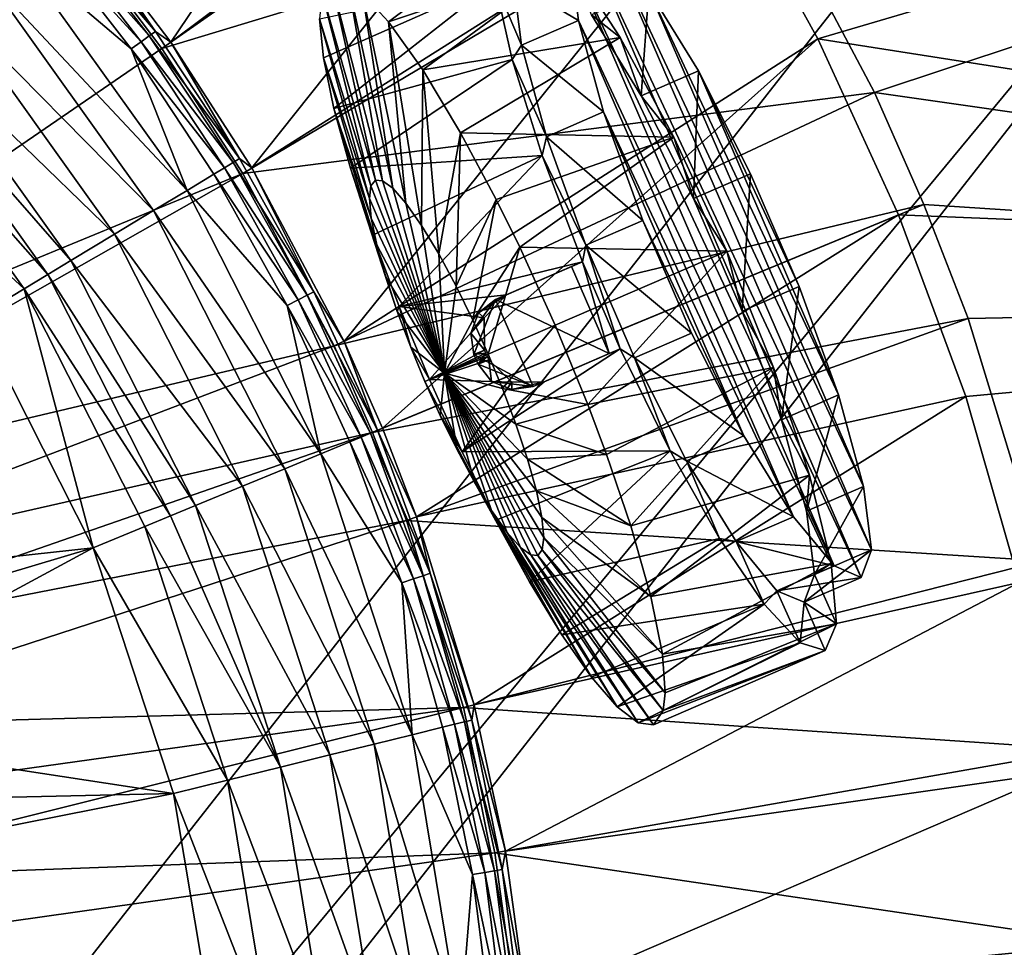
# Model space of a CAD drawing. Header units: metres. Extents: x 0 to 1501, y -1015 to 0.
# Tile 104 of 107: x 1273 to 1366, y -264 to -176. Entities that reach past the tile are written whole.
import ezdxf

# ---------------------------------------------------------------- set-up
doc = ezdxf.new("R2010")
doc.units = ezdxf.units.M

msp = doc.modelspace()

# ---------------------------------------------------------------- linework, layer by layer
at = {"layer": 'None'}
for points in [[(1318.161987, -131.457504), (1278.196411, -166.312881, -377.175201), (1286.889282, -177.801315, -377.175201)], [(1329.349365, -146.03157), (1318.161987, -131.457504), (1286.889282, -177.801315, -377.175201)], [(1348.296631, -177.485382), (1498.022095, -133.403717), (1339.413086, -161.403)], [(1490.106445, -199.682037), (1498.022095, -133.403717), (1348.296631, -177.485382)], [(1342.401978, -161.319244, -3), (1494.813721, -135.70549, -3), (1353.670898, -182.566406, -3)], [(1494.813721, -135.70549, -3), (1486.767822, -201.619064, -3), (1353.670898, -182.566406, -3)], [(1286.052002, -178.386719, -406), (1277.405518, -166.959427, -406), (1332.468018, -145.930359, -3)], [(1286.052002, -178.386719, -406), (1332.468018, -145.930359, -3), (1342.401978, -161.319244, -3)], [(1329.349365, -146.03157), (1286.889282, -177.801315, -377.175201), (1294.591919, -189.733627, -377.175201)], [(1339.413086, -161.403), (1329.349365, -146.03157), (1294.591919, -189.733627, -377.175201)], [(1224.695068, -212.880112, -406), (1265.94519, -154.160522, -406), (1277.405518, -166.959427, -406)], [(1293.713745, -190.255554, -406), (1286.052002, -178.386719, -406), (1342.401978, -161.319244, -3)], [(1293.713745, -190.255554, -406), (1342.401978, -161.319244, -3), (1353.670898, -182.566406, -3)], [(1339.413086, -161.403), (1294.591919, -189.733627, -377.175201), (1303.325317, -206.199173, -377.175201)], [(1348.296631, -177.485382), (1339.413086, -161.403), (1303.325317, -206.199173, -377.175201)], [(1276.592163, -165.337402, -379.803467), (1276.03479, -165.80162, -382.385681), (1285.441406, -176.781448, -379.803467)], [(1285.441406, -176.781448, -379.803467), (1278.196411, -166.312881, -377.175201), (1276.592163, -165.337402, -379.803467)], [(1275.302856, -166.411285, -384.897552), (1284.850586, -177.202286, -382.385681), (1276.03479, -165.80162, -382.385681)], [(1276.03479, -165.80162, -382.385681), (1284.850586, -177.202286, -382.385681), (1285.441406, -176.781448, -379.803467)], [(1224.695068, -212.880112, -406), (1277.405518, -166.959427, -406), (1231.071655, -216.09111, -406)], [(1277.405518, -166.959427, -406), (1286.052002, -178.386719, -406), (1231.071655, -216.09111, -406)], [(1274.401978, -167.161789, -387.314758), (1272.12146, -169.061401, -391.779236), (1283.119385, -178.435364, -387.314758)], [(1274.401978, -167.161789, -387.314758), (1284.074585, -177.75499, -384.897552), (1275.302856, -166.411285, -384.897552)], [(1274.401978, -167.161789, -387.314758), (1283.119385, -178.435364, -387.314758), (1284.074585, -177.75499, -384.897552)], [(1275.302856, -166.411285, -384.897552), (1284.074585, -177.75499, -384.897552), (1284.850586, -177.202286, -382.385681)], [(1286.889282, -177.801315, -377.175201), (1278.196411, -166.312881, -377.175201), (1285.441406, -176.781448, -379.803467)], [(1269.27063, -171.436111, -395.641296), (1288.43689, -191.863937, -391.779236), (1272.12146, -169.061401, -391.779236)], [(1272.12146, -169.061401, -391.779236), (1288.43689, -191.863937, -391.779236), (1283.119385, -178.435364, -387.314758)], [(1265.937134, -174.212753, -398.780426), (1285.259766, -193.7827, -395.641296), (1269.27063, -171.436111, -395.641296)], [(1269.27063, -171.436111, -395.641296), (1285.259766, -193.7827, -395.641296), (1288.43689, -191.863937, -391.779236)], [(1262.225098, -177.30484, -401.100159), (1281.544922, -196.026215, -398.780426), (1265.937134, -174.212753, -398.780426)], [(1265.937134, -174.212753, -398.780426), (1281.544922, -196.026215, -398.780426), (1285.259766, -193.7827, -395.641296)], [(1262.225098, -177.30484, -401.100159), (1260.261719, -178.940292, -401.92572), (1277.408081, -198.524612, -401.100159)], [(1281.544922, -196.026215, -398.780426), (1262.225098, -177.30484, -401.100159), (1277.408081, -198.524612, -401.100159)], [(1284.074585, -177.75499, -384.897552), (1292.798096, -189.230057, -382.385681), (1284.850586, -177.202286, -382.385681)], [(1284.850586, -177.202286, -382.385681), (1293.419189, -188.85498, -379.803467), (1285.441406, -176.781448, -379.803467)], [(1284.850586, -177.202286, -382.385681), (1292.798096, -189.230057, -382.385681), (1293.419189, -188.85498, -379.803467)], [(1293.419189, -188.85498, -379.803467), (1286.889282, -177.801315, -377.175201), (1285.441406, -176.781448, -379.803467)], [(1348.296631, -177.485382), (1303.325317, -206.199173, -377.175201), (1306.965454, -214.44696, -377.175201)], [(1355.949951, -194.188248), (1348.296631, -177.485382), (1306.965454, -214.44696, -377.175201)], [(1355.949951, -194.188248), (1490.106445, -199.682037), (1348.296631, -177.485382)], [(1231.071655, -216.09111, -406), (1286.052002, -178.386719, -406), (1293.713745, -190.255554, -406)], [(1283.119385, -178.435364, -387.314758), (1291.982422, -189.722672, -384.897552), (1284.074585, -177.75499, -384.897552)], [(1288.43689, -191.863937, -391.779236), (1290.978394, -190.329071, -387.314758), (1283.119385, -178.435364, -387.314758)], [(1283.119385, -178.435364, -387.314758), (1290.978394, -190.329071, -387.314758), (1291.982422, -189.722672, -384.897552)], [(1284.074585, -177.75499, -384.897552), (1291.982422, -189.722672, -384.897552), (1292.798096, -189.230057, -382.385681)], [(1293.419189, -188.85498, -379.803467), (1294.591919, -189.733627, -377.175201), (1286.889282, -177.801315, -377.175201)], [(1260.261719, -178.940292, -401.92572), (1258.249878, -180.616119, -402.52005), (1275.219971, -199.846054, -401.92572)], [(1277.408081, -198.524612, -401.100159), (1260.261719, -178.940292, -401.92572), (1275.219971, -199.846054, -401.92572)], [(1258.249878, -180.616119, -402.52005), (1254.235596, -183.951889, -403), (1272.977905, -201.200104, -402.52005)], [(1258.249878, -180.616119, -402.52005), (1272.977905, -201.200104, -402.52005), (1275.219971, -199.846054, -401.92572)], [(1302.400513, -206.63327, -406), (1293.713745, -190.255554, -406), (1353.670898, -182.566406, -3)], [(1302.400513, -206.63327, -406), (1353.670898, -182.566406, -3), (1358.359863, -193.191574, -3)], [(1353.670898, -182.566406, -3), (1486.767822, -201.619064, -3), (1358.359863, -193.191574, -3)], [(1254.235596, -183.951889, -403), (1268.463623, -203.926453, -403), (1272.977905, -201.200104, -402.52005)], [(1291.982422, -189.722672, -384.897552), (1299.815552, -201.821228, -382.385681), (1292.798096, -189.230057, -382.385681)], [(1292.798096, -189.230057, -382.385681), (1300.463257, -201.494049, -379.803467), (1293.419189, -188.85498, -379.803467)], [(1299.815552, -201.821228, -382.385681), (1300.463257, -201.494049, -379.803467), (1292.798096, -189.230057, -382.385681)], [(1300.463257, -201.494049, -379.803467), (1294.591919, -189.733627, -377.175201), (1293.419189, -188.85498, -379.803467)], [(1231.071655, -216.09111, -406), (1293.713745, -190.255554, -406), (1238.229736, -221.770325, -406)], [(1293.713745, -190.255554, -406), (1302.400513, -206.63327, -406), (1238.229736, -221.770325, -406)], [(1288.43689, -191.863937, -391.779236), (1297.917603, -202.779877, -387.314758), (1290.978394, -190.329071, -387.314758)], [(1290.978394, -190.329071, -387.314758), (1298.964844, -202.250916, -384.897552), (1291.982422, -189.722672, -384.897552)], [(1297.917603, -202.779877, -387.314758), (1298.964844, -202.250916, -384.897552), (1290.978394, -190.329071, -387.314758)], [(1298.964844, -202.250916, -384.897552), (1299.815552, -201.821228, -382.385681), (1291.982422, -189.722672, -384.897552)], [(1303.325317, -206.199173, -377.175201), (1294.591919, -189.733627, -377.175201), (1300.463257, -201.494049, -379.803467)], [(1285.259766, -193.7827, -395.641296), (1301.131226, -216.859848, -391.779236), (1288.43689, -191.863937, -391.779236)], [(1301.131226, -216.859848, -391.779236), (1297.917603, -202.779877, -387.314758), (1288.43689, -191.863937, -391.779236)], [(1306.021362, -214.837387, -406), (1302.400513, -206.63327, -406), (1358.359863, -193.191574, -3)], [(1306.021362, -214.837387, -406), (1358.359863, -193.191574, -3), (1362.545532, -204.024933, -3)], [(1486.767822, -201.619064, -3), (1362.545532, -204.024933, -3), (1358.359863, -193.191574, -3)], [(1281.544922, -196.026215, -398.780426), (1297.700195, -218.278793, -395.641296), (1285.259766, -193.7827, -395.641296)], [(1297.700195, -218.278793, -395.641296), (1301.131226, -216.859848, -391.779236), (1285.259766, -193.7827, -395.641296)], [(1355.949951, -194.188248), (1306.965454, -214.44696, -377.175201), (1310.214355, -222.856552, -377.175201)], [(1362.330078, -211.417679), (1355.949951, -194.188248), (1310.214355, -222.856552, -377.175201)], [(1490.106445, -199.682037), (1355.949951, -194.188248), (1362.330078, -211.417679)], [(1277.408081, -198.524612, -401.100159), (1293.688599, -219.937897, -398.780426), (1281.544922, -196.026215, -398.780426)], [(1293.688599, -219.937897, -398.780426), (1297.700195, -218.278793, -395.641296), (1281.544922, -196.026215, -398.780426)], [(1275.219971, -199.846054, -401.92572), (1289.221191, -221.785492, -401.100159), (1277.408081, -198.524612, -401.100159)], [(1289.221191, -221.785492, -401.100159), (1293.688599, -219.937897, -398.780426), (1277.408081, -198.524612, -401.100159)], [(1272.977905, -201.200104, -402.52005), (1286.858398, -222.762711, -401.92572), (1275.219971, -199.846054, -401.92572)], [(1286.858398, -222.762711, -401.92572), (1289.221191, -221.785492, -401.100159), (1275.219971, -199.846054, -401.92572)], [(1367.401245, -229.076782), (1490.106445, -199.682037), (1362.330078, -211.417679)], [(1272.977905, -201.200104, -402.52005), (1268.463623, -203.926453, -403), (1279.512573, -225.800735, -403)], [(1279.512573, -225.800735, -403), (1284.437134, -223.764053, -402.52005), (1272.977905, -201.200104, -402.52005)], [(1284.437134, -223.764053, -402.52005), (1286.858398, -222.762711, -401.92572), (1272.977905, -201.200104, -402.52005)], [(1306.511475, -214.634689, -379.803467), (1300.463257, -201.494049, -379.803467), (1299.815552, -201.821228, -382.385681)], [(1303.325317, -206.199173, -377.175201), (1300.463257, -201.494049, -379.803467), (1306.511475, -214.634689, -379.803467)], [(1362.545532, -204.024933, -3), (1486.767822, -201.619064, -3), (1369.576172, -227.024902, -3)], [(1304.959961, -215.276352, -384.897552), (1298.964844, -202.250916, -384.897552), (1297.917603, -202.779877, -387.314758)], [(1305.84082, -214.912064, -382.385681), (1299.815552, -201.821228, -382.385681), (1298.964844, -202.250916, -384.897552)], [(1304.959961, -215.276352, -384.897552), (1305.84082, -214.912064, -382.385681), (1298.964844, -202.250916, -384.897552)], [(1305.84082, -214.912064, -382.385681), (1306.511475, -214.634689, -379.803467), (1299.815552, -201.821228, -382.385681)], [(1303.875732, -215.724792, -387.314758), (1304.959961, -215.276352, -384.897552), (1297.917603, -202.779877, -387.314758)], [(1301.131226, -216.859848, -391.779236), (1303.875732, -215.724792, -387.314758), (1297.917603, -202.779877, -387.314758)], [(1279.512573, -225.800735, -403), (1268.463623, -203.926453, -403), (1242.437012, -229.841339, -403)], [(1309.253052, -223.202454, -406), (1306.021362, -214.837387, -406), (1362.545532, -204.024933, -3)], [(1309.253052, -223.202454, -406), (1362.545532, -204.024933, -3), (1369.576172, -227.024902, -3)], [(1306.965454, -214.44696, -377.175201), (1303.325317, -206.199173, -377.175201), (1306.511475, -214.634689, -379.803467)], [(1238.229736, -221.770325, -406), (1302.400513, -206.63327, -406), (1243.908936, -228.928284, -406)], [(1302.400513, -206.63327, -406), (1306.021362, -214.837387, -406), (1243.908936, -228.928284, -406)], [(1362.330078, -211.417679), (1310.214355, -222.856552, -377.175201), (1315.662354, -240.680832, -377.175201)], [(1367.401245, -229.076782), (1362.330078, -211.417679), (1315.662354, -240.680832, -377.175201)], [(1243.908936, -228.928284, -406), (1306.021362, -214.837387, -406), (1247.119873, -235.304947, -406)], [(1306.021362, -214.837387, -406), (1309.253052, -223.202454, -406), (1247.119873, -235.304947, -406)], [(1311.511841, -228.208725, -379.803467), (1306.511475, -214.634689, -379.803467), (1305.84082, -214.912064, -382.385681)], [(1306.965454, -214.44696, -377.175201), (1306.511475, -214.634689, -379.803467), (1310.214355, -222.856552, -377.175201)], [(1306.511475, -214.634689, -379.803467), (1311.511841, -228.208725, -379.803467), (1310.214355, -222.856552, -377.175201)], [(1303.875732, -215.724792, -387.314758), (1301.131226, -216.859848, -391.779236), (1308.801514, -229.096649, -387.314758)], [(1309.916382, -228.731384, -384.897552), (1304.959961, -215.276352, -384.897552), (1303.875732, -215.724792, -387.314758)], [(1308.801514, -229.096649, -387.314758), (1309.916382, -228.731384, -384.897552), (1303.875732, -215.724792, -387.314758)], [(1310.822144, -228.434662, -382.385681), (1305.84082, -214.912064, -382.385681), (1304.959961, -215.276352, -384.897552)], [(1309.916382, -228.731384, -384.897552), (1310.822144, -228.434662, -382.385681), (1304.959961, -215.276352, -384.897552)], [(1310.822144, -228.434662, -382.385681), (1311.511841, -228.208725, -379.803467), (1305.84082, -214.912064, -382.385681)], [(1309.800659, -243.520325, -391.779236), (1301.131226, -216.859848, -391.779236), (1297.700195, -218.278793, -395.641296)], [(1301.131226, -216.859848, -391.779236), (1309.800659, -243.520325, -391.779236), (1308.801514, -229.096649, -387.314758)], [(1297.700195, -218.278793, -395.641296), (1293.688599, -219.937897, -398.780426), (1306.196289, -244.406174, -395.641296)], [(1306.196289, -244.406174, -395.641296), (1309.800659, -243.520325, -391.779236), (1297.700195, -218.278793, -395.641296)], [(1301.982056, -245.441956, -398.780426), (1293.688599, -219.937897, -398.780426), (1289.221191, -221.785492, -401.100159)], [(1293.688599, -219.937897, -398.780426), (1301.982056, -245.441956, -398.780426), (1306.196289, -244.406174, -395.641296)], [(1289.221191, -221.785492, -401.100159), (1286.858398, -222.762711, -401.92572), (1297.28894, -246.595398, -401.100159)], [(1297.28894, -246.595398, -401.100159), (1301.982056, -245.441956, -398.780426), (1289.221191, -221.785492, -401.100159)], [(1247.119873, -235.304947, -406), (1309.253052, -223.202454, -406), (1249.256226, -242.735291, -406)], [(1309.253052, -223.202454, -406), (1314.671997, -240.931671, -406), (1249.256226, -242.735291, -406)], [(1297.28894, -246.595398, -401.100159), (1286.858398, -222.762711, -401.92572), (1284.437134, -223.764053, -402.52005)], [(1314.671997, -240.931671, -406), (1309.253052, -223.202454, -406), (1369.576172, -227.024902, -3)], [(1310.214355, -222.856552, -377.175201), (1311.511841, -228.208725, -379.803467), (1315.662354, -240.680832, -377.175201)], [(1292.263062, -247.830627, -402.52005), (1284.437134, -223.764053, -402.52005), (1279.512573, -225.800735, -403)], [(1292.263062, -247.830627, -402.52005), (1297.28894, -246.595398, -401.100159), (1284.437134, -223.764053, -402.52005)], [(1245.509399, -235.94249, -403), (1279.512573, -225.800735, -403), (1242.437012, -229.841339, -403)], [(1279.512573, -225.800735, -403), (1245.509399, -235.94249, -403), (1247.553101, -243.050476, -403)], [(1287.141724, -249.089371, -403), (1279.512573, -225.800735, -403), (1247.553101, -243.050476, -403)], [(1287.141724, -249.089371, -403), (1292.263062, -247.830627, -402.52005), (1279.512573, -225.800735, -403)], [(1314.671997, -240.931671, -406), (1369.576172, -227.024902, -3), (1373.413818, -244.935089, -3)], [(1313.822876, -242.531754, -384.897552), (1309.916382, -228.731384, -384.897552), (1308.801514, -229.096649, -387.314758)], [(1314.748291, -242.304321, -382.385681), (1310.822144, -228.434662, -382.385681), (1309.916382, -228.731384, -384.897552)], [(1313.822876, -242.531754, -384.897552), (1314.748291, -242.304321, -382.385681), (1309.916382, -228.731384, -384.897552)], [(1315.452759, -242.131149, -379.803467), (1311.511841, -228.208725, -379.803467), (1310.822144, -228.434662, -382.385681)], [(1314.748291, -242.304321, -382.385681), (1315.452759, -242.131149, -379.803467), (1310.822144, -228.434662, -382.385681)], [(1311.511841, -228.208725, -379.803467), (1315.452759, -242.131149, -379.803467), (1315.662354, -240.680832, -377.175201)], [(1312.683838, -242.811707, -387.314758), (1313.822876, -242.531754, -384.897552), (1308.801514, -229.096649, -387.314758)], [(1308.801514, -229.096649, -387.314758), (1309.800659, -243.520325, -391.779236), (1312.683838, -242.811707, -387.314758)], [(1367.401245, -229.076782), (1315.662354, -240.680832, -377.175201), (1318.637939, -254.56813, -377.175201)], [(1371.134644, -247.066254), (1367.401245, -229.076782), (1318.637939, -254.56813, -377.175201)], [(1249.256226, -242.735291, -406), (1314.671997, -240.931671, -406), (1249.922852, -250, -406)], [(1314.671997, -240.931671, -406), (1249.256226, -257.264709, -406), (1249.922852, -250, -406)], [(1314.671997, -240.931671, -406), (1317.631836, -254.745071, -406), (1249.256226, -257.264709, -406)], [(1317.631836, -254.745071, -406), (1314.671997, -240.931671, -406), (1373.413818, -244.935089, -3)], [(1315.662354, -240.680832, -377.175201), (1315.452759, -242.131149, -379.803467), (1318.637939, -254.56813, -377.175201)], [(1309.800659, -243.520325, -391.779236), (1315.521484, -256.782074, -387.314758), (1312.683838, -242.811707, -387.314758)], [(1316.678223, -256.58902, -384.897552), (1313.822876, -242.531754, -384.897552), (1312.683838, -242.811707, -387.314758)], [(1315.521484, -256.782074, -387.314758), (1316.678223, -256.58902, -384.897552), (1312.683838, -242.811707, -387.314758)], [(1317.61792, -256.432159, -382.385681), (1314.748291, -242.304321, -382.385681), (1313.822876, -242.531754, -384.897552)], [(1316.678223, -256.58902, -384.897552), (1317.61792, -256.432159, -382.385681), (1313.822876, -242.531754, -384.897552)], [(1318.333374, -256.312744, -379.803467), (1315.452759, -242.131149, -379.803467), (1314.748291, -242.304321, -382.385681)], [(1317.61792, -256.432159, -382.385681), (1318.333374, -256.312744, -379.803467), (1314.748291, -242.304321, -382.385681)], [(1315.452759, -242.131149, -379.803467), (1318.333374, -256.312744, -379.803467), (1318.637939, -254.56813, -377.175201)], [(1287.141724, -249.089371, -403), (1247.553101, -243.050476, -403), (1248.190796, -250, -403)], [(1314.357422, -271.185944, -391.779236), (1309.800659, -243.520325, -391.779236), (1306.196289, -244.406174, -395.641296)], [(1309.800659, -243.520325, -391.779236), (1314.357422, -271.185944, -391.779236), (1315.521484, -256.782074, -387.314758)], [(1306.196289, -244.406174, -395.641296), (1301.982056, -245.441956, -398.780426), (1310.661987, -271.518585, -395.641296)], [(1310.661987, -271.518585, -395.641296), (1314.357422, -271.185944, -391.779236), (1306.196289, -244.406174, -395.641296)], [(1306.341187, -271.907532, -398.780426), (1301.982056, -245.441956, -398.780426), (1297.28894, -246.595398, -401.100159)], [(1301.982056, -245.441956, -398.780426), (1306.341187, -271.907532, -398.780426), (1310.661987, -271.518585, -395.641296)], [(1317.631836, -254.745071, -406), (1373.413818, -244.935089, -3), (1375.943115, -263.34201, -3)], [(1301.529419, -272.340698, -401.100159), (1297.28894, -246.595398, -401.100159), (1292.263062, -247.830627, -402.52005)], [(1301.529419, -272.340698, -401.100159), (1306.341187, -271.907532, -398.780426), (1297.28894, -246.595398, -401.100159)], [(1371.134644, -247.066254), (1318.637939, -254.56813, -377.175201), (1320.599121, -268.840576, -377.175201)], [(1373.509521, -265.284912), (1371.134644, -247.066254), (1320.599121, -268.840576, -377.175201)], [(1296.376587, -272.804535, -402.52005), (1292.263062, -247.830627, -402.52005), (1287.141724, -249.089371, -403)], [(1296.376587, -272.804535, -402.52005), (1301.529419, -272.340698, -401.100159), (1292.263062, -247.830627, -402.52005)], [(1291.178711, -273.278656, -403), (1287.141724, -249.089371, -403), (1247.553101, -256.949524, -403)], [(1247.553101, -256.949524, -403), (1287.141724, -249.089371, -403), (1248.190796, -250, -403)], [(1291.178711, -273.278656, -403), (1296.376587, -272.804535, -402.52005), (1287.141724, -249.089371, -403)], [(1317.631836, -254.745071, -406), (1247.119873, -264.695038, -406), (1249.256226, -257.264709, -406)], [(1317.631836, -254.745071, -406), (1319.582642, -268.941589, -406), (1247.119873, -264.695038, -406)], [(1319.582642, -268.941589, -406), (1317.631836, -254.745071, -406), (1375.943115, -263.34201, -3)], [(1318.637939, -254.56813, -377.175201), (1318.333374, -256.312744, -379.803467), (1320.599121, -268.840576, -377.175201)], [(1314.357422, -271.185944, -391.779236), (1317.313477, -270.91983, -387.314758), (1315.521484, -256.782074, -387.314758)], [(1318.481445, -270.814697, -384.897552), (1316.678223, -256.58902, -384.897552), (1315.521484, -256.782074, -387.314758)], [(1317.313477, -270.91983, -387.314758), (1318.481445, -270.814697, -384.897552), (1315.521484, -256.782074, -387.314758)], [(1319.430176, -270.729309, -382.385681), (1317.61792, -256.432159, -382.385681), (1316.678223, -256.58902, -384.897552)], [(1318.481445, -270.814697, -384.897552), (1319.430176, -270.729309, -382.385681), (1316.678223, -256.58902, -384.897552)], [(1320.152466, -270.664276, -379.803467), (1318.333374, -256.312744, -379.803467), (1317.61792, -256.432159, -382.385681)], [(1319.430176, -270.729309, -382.385681), (1320.152466, -270.664276, -379.803467), (1317.61792, -256.432159, -382.385681)], [(1318.333374, -256.312744, -379.803467), (1320.152466, -270.664276, -379.803467), (1320.599121, -268.840576, -377.175201)], [(1245.509399, -264.057495, -403), (1291.178711, -273.278656, -403), (1247.553101, -256.949524, -403)], [(1319.582642, -268.941589, -406), (1375.943115, -263.34201, -3), (1377.146118, -285.589722, -3)]]:
    msp.add_3dface(points, dxfattribs=at)
at = {"layer": 'None01'}
for points in [[(1420.450195, -116.977798, -410), (1404.711548, -104.637085, -410), (937.769287, -700.150574, -410)], [(1404.711548, -104.637085, -410), (1404.711548, -104.637085, -430), (937.769287, -700.150574, -410)], [(1404.711548, -104.637085, -430), (937.769287, -700.150574, -430), (937.769287, -700.150574, -410)], [(937.769287, -700.150574, -430), (1404.711548, -104.637085, -430), (1420.450195, -116.977798, -430)], [(953.507996, -712.491272, -410), (1420.450195, -116.977798, -410), (937.769287, -700.150574, -410)], [(953.507996, -712.491272, -430), (937.769287, -700.150574, -430), (1420.450195, -116.977798, -430)], [(953.507996, -712.491272, -410), (953.507996, -712.491272, -430), (1420.450195, -116.977798, -410)], [(953.507996, -712.491272, -430), (1420.450195, -116.977798, -430), (1420.450195, -116.977798, -410)]]:
    msp.add_3dface(points, dxfattribs=at)
at = {"layer": 'None0123'}
for points in [[(1307.558105, -175.875076, -91.024567), (1320.980469, -165.79985, -102.366257), (1305.075562, -173.168579, -98.052887)], [(1324.814819, -170.099197, -91.787651), (1320.980469, -165.79985, -102.366257), (1307.558105, -175.875076, -91.024567)], [(1325.802612, -167.108032, -115.105408), (1352.411621, -228.597534, -115.105408), (1324.8302, -169.730194, -126.398712)], [(1328.379761, -168.194153, -103.812103), (1353.384033, -225.975388, -103.812103), (1325.802612, -167.108032, -115.105408)], [(1353.384033, -225.975388, -103.812103), (1352.411621, -228.597534, -115.105408), (1325.802612, -167.108032, -115.105408)], [(1332.250732, -172.857544, -93.880943), (1352.634399, -219.961243, -93.880943), (1328.379761, -168.194153, -103.812103)], [(1352.634399, -219.961243, -93.880943), (1353.384033, -225.975388, -103.812103), (1328.379761, -168.194153, -103.812103)], [(1324.8302, -169.730194, -126.398712), (1325.579834, -175.744339, -136.32988), (1319.40271, -172.078903, -125.386032)], [(1352.411621, -228.597534, -115.105408), (1349.834473, -227.511414, -126.398712), (1324.8302, -169.730194, -126.398712)], [(1324.8302, -169.730194, -126.398712), (1349.834473, -227.511414, -126.398712), (1325.579834, -175.744339, -136.32988)], [(1310.802002, -180.438263, -84.221649), (1324.814819, -170.099197, -91.787651), (1307.558105, -175.875076, -91.024567)], [(1329.516846, -177.345169, -83.392418), (1324.814819, -170.099197, -91.787651), (1310.802002, -180.438263, -84.221649)], [(1324.814819, -170.099197, -91.787651), (1329.516846, -177.345169, -83.392418), (1326.823242, -175.206268, -92.868271)], [(1300.988525, -175.591309, -125.57666), (1317.626587, -172.092026, -134.935226), (1301.370483, -179.302643, -132.137314)], [(1301.237061, -173.096512, -118.457932), (1306.300171, -190.898422, -110.422668), (1302.106689, -171.914124, -111.05471)], [(1317.626587, -172.092026, -134.935226), (1302.368286, -184.087891, -137.887772), (1301.370483, -179.302643, -132.137314)], [(1306.300171, -190.898422, -110.422668), (1306.976074, -190.959076, -106.941139), (1302.106689, -171.914124, -111.05471)], [(1302.106689, -171.914124, -111.05471), (1306.976074, -190.959076, -106.941139), (1303.710083, -172.165527, -103.044594)], [(1317.626587, -172.092026, -134.935226), (1319.279053, -179.452759, -143.150696), (1302.368286, -184.087891, -137.887772)], [(1306.976074, -190.959076, -106.941139), (1307.948242, -191.670303, -103.379852), (1303.710083, -172.165527, -103.044594)], [(1303.710083, -172.165527, -103.044594), (1307.948242, -191.670303, -103.379852), (1305.075562, -173.168579, -98.052887)], [(1320.152222, -178.093048, -135.3172), (1317.626587, -172.092026, -134.935226), (1319.40271, -172.078903, -125.386032)], [(1319.279053, -179.452759, -143.150696), (1317.626587, -172.092026, -134.935226), (1320.152222, -178.093048, -135.3172)], [(1325.579834, -175.744339, -136.32988), (1320.152222, -178.093048, -135.3172), (1319.40271, -172.078903, -125.386032)], [(1300.988525, -175.591309, -125.57666), (1305.881836, -191.432602, -113.904205), (1301.237061, -173.096512, -118.457932)], [(1305.881836, -191.432602, -113.904205), (1306.300171, -190.898422, -110.422668), (1301.237061, -173.096512, -118.457932)], [(1307.948242, -191.670303, -103.379852), (1309.202271, -193.090347, -99.952812), (1305.075562, -173.168579, -98.052887)], [(1305.075562, -173.168579, -98.052887), (1309.202271, -193.090347, -99.952812), (1307.558105, -175.875076, -91.024567)], [(1326.823242, -175.206268, -92.868271), (1331.52124, -182.884445, -85.497086), (1332.250732, -172.857544, -93.880943)], [(1331.52124, -182.884445, -85.497086), (1336.94873, -180.535736, -86.509766), (1332.250732, -172.857544, -93.880943)], [(1336.94873, -180.535736, -86.509766), (1350.253296, -211.280487, -86.509766), (1332.250732, -172.857544, -93.880943)], [(1350.253296, -211.280487, -86.509766), (1352.634399, -219.961243, -93.880943), (1332.250732, -172.857544, -93.880943)], [(1301.370483, -179.302643, -132.137314), (1305.734741, -192.628204, -117.465492), (1300.988525, -175.591309, -125.57666)], [(1305.734741, -192.628204, -117.465492), (1305.881836, -191.432602, -113.904205), (1300.988525, -175.591309, -125.57666)], [(1326.823242, -175.206268, -92.868271), (1329.516846, -177.345169, -83.392418), (1331.52124, -182.884445, -85.497086)], [(1309.202271, -193.090347, -99.952812), (1310.684326, -195.196289, -96.893471), (1307.558105, -175.875076, -91.024567)], [(1307.558105, -175.875076, -91.024567), (1310.684326, -195.196289, -96.893471), (1310.802002, -180.438263, -84.221649)], [(1325.579834, -175.744339, -136.32988), (1327.960938, -184.425095, -143.70105), (1320.152222, -178.093048, -135.3172)], [(1349.834473, -227.511414, -126.398712), (1345.963501, -222.848022, -136.32988), (1325.579834, -175.744339, -136.32988)], [(1325.579834, -175.744339, -136.32988), (1345.963501, -222.848022, -136.32988), (1327.960938, -184.425095, -143.70105)], [(1314.391357, -186.405457, -78.82399), (1329.516846, -177.345169, -83.392418), (1310.802002, -180.438263, -84.221649)], [(1334.626343, -186.828476, -78.00235), (1329.516846, -177.345169, -83.392418), (1314.391357, -186.405457, -78.82399)], [(1329.516846, -177.345169, -83.392418), (1334.626343, -186.828476, -78.00235), (1331.52124, -182.884445, -85.497086)], [(1322.533447, -186.773804, -142.688385), (1319.279053, -179.452759, -143.150696), (1320.152222, -178.093048, -135.3172)], [(1327.960938, -184.425095, -143.70105), (1322.533447, -186.773804, -142.688385), (1320.152222, -178.093048, -135.3172)], [(1302.368286, -184.087891, -137.887772), (1305.911499, -194.514389, -120.892532), (1301.370483, -179.302643, -132.137314)], [(1305.911499, -194.514389, -120.892532), (1305.734741, -192.628204, -117.465492), (1301.370483, -179.302643, -132.137314)], [(1319.279053, -179.452759, -143.150696), (1303.943726, -189.763153, -142.607056), (1302.368286, -184.087891, -137.887772)], [(1319.279053, -179.452759, -143.150696), (1322.140137, -188.554932, -148.927322), (1303.943726, -189.763153, -142.607056)], [(1322.140137, -188.554932, -148.927322), (1319.279053, -179.452759, -143.150696), (1322.533447, -186.773804, -142.688385)], [(1310.684326, -195.196289, -96.893471), (1312.307617, -197.875854, -94.408287), (1310.802002, -180.438263, -84.221649)], [(1310.802002, -180.438263, -84.221649), (1312.307617, -197.875854, -94.408287), (1314.391357, -186.405457, -78.82399)], [(1331.52124, -182.884445, -85.497086), (1336.479492, -192.651321, -81.574966), (1336.94873, -180.535736, -86.509766)], [(1336.479492, -192.651321, -81.574966), (1341.907104, -190.302612, -82.587639), (1336.94873, -180.535736, -86.509766)], [(1341.907104, -190.302612, -82.587639), (1346.52771, -200.980148, -82.587639), (1336.94873, -180.535736, -86.509766)], [(1346.52771, -200.980148, -82.587639), (1350.253296, -211.280487, -86.509766), (1336.94873, -180.535736, -86.509766)], [(1331.52124, -182.884445, -85.497086), (1334.626343, -186.828476, -78.00235), (1336.479492, -192.651321, -81.574966)], [(1303.943726, -189.763153, -142.607056), (1306.432129, -197.036423, -123.951874), (1302.368286, -184.087891, -137.887772)], [(1306.432129, -197.036423, -123.951874), (1305.911499, -194.514389, -120.892532), (1302.368286, -184.087891, -137.887772)], [(1327.960938, -184.425095, -143.70105), (1331.686523, -194.725433, -147.623169), (1322.533447, -186.773804, -142.688385)], [(1345.963501, -222.848022, -136.32988), (1341.265503, -215.169846, -143.70105), (1327.960938, -184.425095, -143.70105)], [(1327.960938, -184.425095, -143.70105), (1341.265503, -215.169846, -143.70105), (1331.686523, -194.725433, -147.623169)], [(1312.307617, -197.875854, -94.408287), (1313.967529, -200.946075, -92.632866), (1314.391357, -186.405457, -78.82399)], [(1314.391357, -186.405457, -78.82399), (1313.967529, -200.946075, -92.632866), (1317.760742, -192.717026, -75.403923)], [(1317.760742, -192.717026, -75.403923), (1334.626343, -186.828476, -78.00235), (1314.391357, -186.405457, -78.82399)], [(1334.626343, -186.828476, -78.00235), (1317.760742, -192.717026, -75.403923), (1319.998657, -197.2668, -73.962067)], [(1339.643188, -197.620819, -76.145058), (1334.626343, -186.828476, -78.00235), (1319.998657, -197.2668, -73.962067)], [(1326.259033, -197.074142, -146.610504), (1322.140137, -188.554932, -148.927322), (1322.533447, -186.773804, -142.688385)], [(1331.686523, -194.725433, -147.623169), (1326.259033, -197.074142, -146.610504), (1322.533447, -186.773804, -142.688385)], [(1334.626343, -186.828476, -78.00235), (1339.643188, -197.620819, -76.145058), (1336.479492, -192.651321, -81.574966)], [(1322.140137, -188.554932, -148.927322), (1306.036133, -196.110336, -146.113785), (1303.943726, -189.763153, -142.607056)], [(1306.036133, -196.110336, -146.113785), (1322.140137, -188.554932, -148.927322), (1308.565063, -202.885513, -148.273239)], [(1322.140137, -188.554932, -148.927322), (1325.969727, -198.634598, -151.780304), (1308.565063, -202.885513, -148.273239)], [(1325.969727, -198.634598, -151.780304), (1322.140137, -188.554932, -148.927322), (1326.259033, -197.074142, -146.610504)], [(1306.036133, -196.110336, -146.113785), (1307.27417, -200.054016, -126.437057), (1303.943726, -189.763153, -142.607056)], [(1307.27417, -200.054016, -126.437057), (1306.432129, -197.036423, -123.951874), (1303.943726, -189.763153, -142.607056)], [(1336.479492, -192.651321, -81.574966), (1341.100098, -203.328857, -81.574966), (1341.907104, -190.302612, -82.587639)], [(1341.100098, -203.328857, -81.574966), (1346.52771, -200.980148, -82.587639), (1341.907104, -190.302612, -82.587639)], [(1305.881836, -191.432602, -113.904205), (1305.734741, -192.628204, -117.465492), (1312.874146, -209.20491, -110.210815)], [(1306.300171, -190.898422, -110.422668), (1305.881836, -191.432602, -113.904205), (1312.874146, -209.20491, -110.210815)], [(1306.976074, -190.959076, -106.941139), (1306.300171, -190.898422, -110.422668), (1312.874146, -209.20491, -110.210815)], [(1307.948242, -191.670303, -103.379852), (1306.976074, -190.959076, -106.941139), (1312.874146, -209.20491, -110.210815)], [(1309.202271, -193.090347, -99.952812), (1307.948242, -191.670303, -103.379852), (1312.874146, -209.20491, -110.210815)], [(1305.734741, -192.628204, -117.465492), (1305.911499, -194.514389, -120.892532), (1312.874146, -209.20491, -110.210815)], [(1310.684326, -195.196289, -96.893471), (1309.202271, -193.090347, -99.952812), (1312.874146, -209.20491, -110.210815)], [(1313.967529, -200.946075, -92.632866), (1315.563354, -204.192398, -91.608917), (1317.760742, -192.717026, -75.403923)], [(1317.760742, -192.717026, -75.403923), (1315.563354, -204.192398, -91.608917), (1319.998657, -197.2668, -73.962067)], [(1336.479492, -192.651321, -81.574966), (1339.643188, -197.620819, -76.145058), (1341.100098, -203.328857, -81.574966)], [(1305.911499, -194.514389, -120.892532), (1306.432129, -197.036423, -123.951874), (1312.874146, -209.20491, -110.210815)], [(1312.307617, -197.875854, -94.408287), (1310.684326, -195.196289, -96.893471), (1312.874146, -209.20491, -110.210815)], [(1331.686523, -194.725433, -147.623169), (1336.307251, -205.402969, -147.623169), (1326.259033, -197.074142, -146.610504)], [(1341.265503, -215.169846, -143.70105), (1336.307251, -205.402969, -147.623169), (1331.686523, -194.725433, -147.623169)], [(1308.565063, -202.885513, -148.273239), (1308.376099, -203.365707, -128.212479), (1306.036133, -196.110336, -146.113785)], [(1308.376099, -203.365707, -128.212479), (1307.27417, -200.054016, -126.437057), (1306.036133, -196.110336, -146.113785)], [(1312.874146, -209.20491, -110.210815), (1306.432129, -197.036423, -123.951874), (1307.27417, -200.054016, -126.437057)], [(1329.544067, -206.894379, -151.780304), (1325.969727, -198.634598, -151.780304), (1326.259033, -197.074142, -146.610504)], [(1330.879639, -207.751678, -146.610504), (1329.544067, -206.894379, -151.780304), (1326.259033, -197.074142, -146.610504)], [(1336.307251, -205.402969, -147.623169), (1330.879639, -207.751678, -146.610504), (1326.259033, -197.074142, -146.610504)], [(1313.967529, -200.946075, -92.632866), (1312.307617, -197.875854, -94.408287), (1312.874146, -209.20491, -110.210815)], [(1315.563354, -204.192398, -91.608917), (1317.016357, -207.412369, -91.289497), (1319.998657, -197.2668, -73.962067)], [(1319.998657, -197.2668, -73.962067), (1317.016357, -207.412369, -91.289497), (1323.360596, -204.666962, -73.107033)], [(1339.643188, -197.620819, -76.145058), (1319.998657, -197.2668, -73.962067), (1323.360596, -204.666962, -73.107033)], [(1326.453735, -212.183426, -73.962067), (1339.643188, -197.620819, -76.145058), (1323.360596, -204.666962, -73.107033)], [(1344.076294, -208.665787, -78.00235), (1339.643188, -197.620819, -76.145058), (1326.453735, -212.183426, -73.962067)], [(1339.643188, -197.620819, -76.145058), (1344.076294, -208.665787, -78.00235), (1341.100098, -203.328857, -81.574966)], [(1308.565063, -202.885513, -148.273239), (1325.969727, -198.634598, -151.780304), (1318.733032, -201.76622, -150.430069)], [(1318.733032, -201.76622, -150.430069), (1325.969727, -198.634598, -151.780304), (1324.921997, -199.087982, -158.447159)], [(1324.921997, -199.087982, -158.447159), (1325.969727, -198.634598, -151.780304), (1328.496338, -207.347778, -158.447159)], [(1325.969727, -198.634598, -151.780304), (1329.544067, -206.894379, -151.780304), (1328.496338, -207.347778, -158.447159)], [(1324.921997, -199.087982, -158.447159), (1328.496338, -207.347778, -158.447159), (1317.685303, -202.219604, -157.096924)], [(1317.685303, -202.219604, -157.096924), (1318.733032, -201.76622, -150.430069), (1324.921997, -199.087982, -158.447159)], [(1308.376099, -203.365707, -128.212479), (1312.874146, -209.20491, -110.210815), (1307.27417, -200.054016, -126.437057)], [(1318.733032, -201.76622, -150.430069), (1316.621338, -203.957031, -150.070724), (1308.565063, -202.885513, -148.273239)], [(1315.563354, -204.192398, -91.608917), (1313.967529, -200.946075, -92.632866), (1312.874146, -209.20491, -110.210815)], [(1316.621338, -203.957031, -150.070724), (1318.733032, -201.76622, -150.430069), (1316.088989, -203.494339, -156.759369)], [(1316.088989, -203.494339, -156.759369), (1318.733032, -201.76622, -150.430069), (1317.685303, -202.219604, -157.096924)], [(1341.100098, -203.328857, -81.574966), (1344.825684, -213.629196, -85.497086), (1346.52771, -200.980148, -82.587639)], [(1344.825684, -213.629196, -85.497086), (1350.253296, -211.280487, -86.509766), (1346.52771, -200.980148, -82.587639)], [(1315.65564, -207.456436, -156.421814), (1315.346069, -205.411148, -156.512253), (1317.685303, -202.219604, -157.096924)], [(1315.346069, -205.411148, -156.512253), (1316.088989, -203.494339, -156.759369), (1317.685303, -202.219604, -157.096924)], [(1317.685303, -202.219604, -157.096924), (1321.259644, -210.479385, -157.096924), (1315.65564, -207.456436, -156.421814)], [(1328.496338, -207.347778, -158.447159), (1321.259644, -210.479385, -157.096924), (1317.685303, -202.219604, -157.096924)], [(1309.650146, -206.751312, -129.236435), (1308.376099, -203.365707, -128.212479), (1308.565063, -202.885513, -148.273239)], [(1309.650146, -206.751312, -129.236435), (1312.874146, -209.20491, -110.210815), (1308.376099, -203.365707, -128.212479)], [(1311.433472, -209.828323, -149.00238), (1309.650146, -206.751312, -129.236435), (1308.565063, -202.885513, -148.273239)], [(1316.621338, -203.957031, -150.070724), (1311.433472, -209.828323, -149.00238), (1308.565063, -202.885513, -148.273239)], [(1315.346069, -205.411148, -156.512253), (1316.621338, -203.957031, -150.070724), (1316.088989, -203.494339, -156.759369)], [(1341.100098, -203.328857, -81.574966), (1344.076294, -208.665787, -78.00235), (1344.825684, -213.629196, -85.497086)], [(1316.621338, -203.957031, -150.070724), (1316.662964, -207.020523, -150.011856), (1311.433472, -209.828323, -149.00238)], [(1317.016357, -207.412369, -91.289497), (1315.563354, -204.192398, -91.608917), (1312.874146, -209.20491, -110.210815)], [(1316.662964, -207.020523, -150.011856), (1316.621338, -203.957031, -150.070724), (1315.346069, -205.411148, -156.512253)], [(1315.65564, -207.456436, -156.421814), (1316.662964, -207.020523, -150.011856), (1315.346069, -205.411148, -156.512253)], [(1323.360596, -204.666962, -73.107033), (1317.016357, -207.412369, -91.289497), (1318.369019, -210.675797, -91.608917)], [(1326.453735, -212.183426, -73.962067), (1323.360596, -204.666962, -73.107033), (1318.369019, -210.675797, -91.608917)], [(1336.307251, -205.402969, -147.623169), (1341.265503, -215.169846, -143.70105), (1330.879639, -207.751678, -146.610504)], [(1311.433472, -209.828323, -149.00238), (1311.002686, -210.014725, -129.555847), (1309.650146, -206.751312, -129.236435)], [(1311.002686, -210.014725, -129.555847), (1312.874146, -209.20491, -110.210815), (1309.650146, -206.751312, -129.236435)], [(1316.662964, -207.020523, -150.011856), (1316.7948, -207.32663, -150.014709), (1311.433472, -209.828323, -149.00238)], [(1311.433472, -209.828323, -149.00238), (1316.7948, -207.32663, -150.014709), (1316.927246, -207.632553, -150.014709)], [(1318.369019, -210.675797, -91.608917), (1317.016357, -207.412369, -91.289497), (1312.874146, -209.20491, -110.210815)], [(1314.531006, -216.671967, -148.273239), (1322.307373, -210.026001, -150.430069), (1329.544067, -206.894379, -151.780304)], [(1329.544067, -206.894379, -151.780304), (1334.270386, -216.586014, -148.927322), (1314.531006, -216.671967, -148.273239)], [(1316.662964, -207.020523, -150.011856), (1315.65564, -207.456436, -156.421814), (1316.7948, -207.32663, -150.014709)], [(1315.65564, -207.456436, -156.421814), (1316.052734, -208.374191, -156.421814), (1316.7948, -207.32663, -150.014709)], [(1316.7948, -207.32663, -150.014709), (1316.052734, -208.374191, -156.421814), (1316.927246, -207.632553, -150.014709)], [(1321.259644, -210.479385, -157.096924), (1328.496338, -207.347778, -158.447159), (1322.307373, -210.026001, -150.430069)], [(1328.496338, -207.347778, -158.447159), (1329.544067, -206.894379, -151.780304), (1322.307373, -210.026001, -150.430069)], [(1334.270386, -216.586014, -148.927322), (1329.544067, -206.894379, -151.780304), (1330.879639, -207.751678, -146.610504)], [(1316.927246, -207.632553, -150.014709), (1317.060059, -207.938263, -150.011856), (1311.433472, -209.828323, -149.00238)], [(1317.060059, -207.938263, -150.011856), (1319.264771, -210.065704, -150.070724), (1311.433472, -209.828323, -149.00238)], [(1321.259644, -210.479385, -157.096924), (1316.052734, -208.374191, -156.421814), (1315.65564, -207.456436, -156.421814)], [(1316.052734, -208.374191, -156.421814), (1317.060059, -207.938263, -150.011856), (1316.927246, -207.632553, -150.014709)], [(1316.052734, -208.374191, -156.421814), (1317.331787, -209.999908, -156.512253), (1317.060059, -207.938263, -150.011856)], [(1317.331787, -209.999908, -156.512253), (1319.264771, -210.065704, -150.070724), (1317.060059, -207.938263, -150.011856)], [(1335.838013, -217.518555, -142.688385), (1334.270386, -216.586014, -148.927322), (1330.879639, -207.751678, -146.610504)], [(1341.265503, -215.169846, -143.70105), (1335.838013, -217.518555, -142.688385), (1330.879639, -207.751678, -146.610504)], [(1311.002686, -210.014725, -129.555847), (1312.455688, -213.234695, -129.236435), (1312.874146, -209.20491, -110.210815)], [(1312.455688, -213.234695, -129.236435), (1314.051636, -216.481018, -128.212479), (1312.874146, -209.20491, -110.210815)], [(1314.051636, -216.481018, -128.212479), (1315.711426, -219.551239, -126.437057), (1312.874146, -209.20491, -110.210815)], [(1315.711426, -219.551239, -126.437057), (1317.334717, -222.230804, -123.951874), (1312.874146, -209.20491, -110.210815)], [(1317.334717, -222.230804, -123.951874), (1318.816895, -224.336746, -120.892532), (1312.874146, -209.20491, -110.210815)], [(1318.816895, -224.336746, -120.892532), (1320.070801, -225.75679, -117.465492), (1312.874146, -209.20491, -110.210815)], [(1320.070801, -225.75679, -117.465492), (1321.043091, -226.468018, -113.904205), (1312.874146, -209.20491, -110.210815)], [(1321.043091, -226.468018, -113.904205), (1321.718872, -226.528671, -110.422668), (1312.874146, -209.20491, -110.210815)], [(1321.718872, -226.528671, -110.422668), (1322.137329, -225.994492, -106.941139), (1312.874146, -209.20491, -110.210815)], [(1322.137329, -225.994492, -106.941139), (1322.284424, -224.798889, -103.379852), (1312.874146, -209.20491, -110.210815)], [(1322.284424, -224.798889, -103.379852), (1322.107544, -222.912704, -99.952812), (1312.874146, -209.20491, -110.210815)], [(1322.107544, -222.912704, -99.952812), (1321.587036, -220.390671, -96.893471), (1312.874146, -209.20491, -110.210815)], [(1321.587036, -220.390671, -96.893471), (1320.744873, -217.373077, -94.408287), (1312.874146, -209.20491, -110.210815)], [(1320.744873, -217.373077, -94.408287), (1319.643066, -214.061386, -92.632866), (1312.874146, -209.20491, -110.210815)], [(1319.643066, -214.061386, -92.632866), (1318.369019, -210.675797, -91.608917), (1312.874146, -209.20491, -110.210815)], [(1317.331787, -209.999908, -156.512253), (1316.052734, -208.374191, -156.421814), (1321.259644, -210.479385, -157.096924)], [(1328.238403, -216.929321, -75.403923), (1344.076294, -208.665787, -78.00235), (1326.453735, -212.183426, -73.962067)], [(1344.076294, -208.665787, -78.00235), (1328.238403, -216.929321, -75.403923), (1330.532959, -223.706055, -78.82399)], [(1347.491577, -218.882217, -83.392418), (1344.076294, -208.665787, -78.00235), (1330.532959, -223.706055, -78.82399)], [(1344.076294, -208.665787, -78.00235), (1347.491577, -218.882217, -83.392418), (1344.825684, -213.629196, -85.497086)], [(1311.433472, -209.828323, -149.00238), (1314.531006, -216.671967, -148.273239), (1311.002686, -210.014725, -129.555847)], [(1314.531006, -216.671967, -148.273239), (1312.455688, -213.234695, -129.236435), (1311.002686, -210.014725, -129.555847)], [(1311.433472, -209.828323, -149.00238), (1319.264771, -210.065704, -150.070724), (1314.531006, -216.671967, -148.273239)], [(1319.264771, -210.065704, -150.070724), (1322.307373, -210.026001, -150.430069), (1314.531006, -216.671967, -148.273239)], [(1319.237671, -210.770477, -156.759369), (1317.331787, -209.999908, -156.512253), (1321.259644, -210.479385, -157.096924)], [(1317.331787, -209.999908, -156.512253), (1319.237671, -210.770477, -156.759369), (1319.264771, -210.065704, -150.070724)], [(1319.237671, -210.770477, -156.759369), (1322.307373, -210.026001, -150.430069), (1319.264771, -210.065704, -150.070724)], [(1319.237671, -210.770477, -156.759369), (1321.259644, -210.479385, -157.096924), (1322.307373, -210.026001, -150.430069)], [(1326.453735, -212.183426, -73.962067), (1318.369019, -210.675797, -91.608917), (1319.643066, -214.061386, -92.632866)], [(1344.825684, -213.629196, -85.497086), (1347.206909, -222.309952, -92.868271), (1350.253296, -211.280487, -86.509766)], [(1347.206909, -222.309952, -92.868271), (1352.634399, -219.961243, -93.880943), (1350.253296, -211.280487, -86.509766)], [(1328.238403, -216.929321, -75.403923), (1326.453735, -212.183426, -73.962067), (1319.643066, -214.061386, -92.632866)], [(1314.531006, -216.671967, -148.273239), (1317.73877, -223.153427, -146.113785), (1312.455688, -213.234695, -129.236435)], [(1317.73877, -223.153427, -146.113785), (1314.051636, -216.481018, -128.212479), (1312.455688, -213.234695, -129.236435)], [(1344.825684, -213.629196, -85.497086), (1347.491577, -218.882217, -83.392418), (1347.206909, -222.309952, -92.868271)], [(1328.238403, -216.929321, -75.403923), (1319.643066, -214.061386, -92.632866), (1320.744873, -217.373077, -94.408287)], [(1341.265503, -215.169846, -143.70105), (1345.963501, -222.848022, -136.32988), (1335.838013, -217.518555, -142.688385)], [(1317.73877, -223.153427, -146.113785), (1320.93335, -229.023651, -142.607056), (1314.051636, -216.481018, -128.212479)], [(1320.93335, -229.023651, -142.607056), (1315.711426, -219.551239, -126.437057), (1314.051636, -216.481018, -128.212479)], [(1334.270386, -216.586014, -148.927322), (1317.73877, -223.153427, -146.113785), (1314.531006, -216.671967, -148.273239)], [(1317.73877, -223.153427, -146.113785), (1334.270386, -216.586014, -148.927322), (1320.93335, -229.023651, -142.607056)], [(1334.270386, -216.586014, -148.927322), (1338.947021, -224.902496, -143.150696), (1320.93335, -229.023651, -142.607056)], [(1338.947021, -224.902496, -143.150696), (1334.270386, -216.586014, -148.927322), (1335.838013, -217.518555, -142.688385)], [(1330.532959, -223.706055, -78.82399), (1328.238403, -216.929321, -75.403923), (1320.744873, -217.373077, -94.408287)], [(1330.532959, -223.706055, -78.82399), (1320.744873, -217.373077, -94.408287), (1321.587036, -220.390671, -96.893471)], [(1340.536011, -225.196747, -135.3172), (1338.947021, -224.902496, -143.150696), (1335.838013, -217.518555, -142.688385)], [(1345.963501, -222.848022, -136.32988), (1340.536011, -225.196747, -135.3172), (1335.838013, -217.518555, -142.688385)], [(1320.93335, -229.023651, -142.607056), (1323.992065, -234.057037, -137.887772), (1315.711426, -219.551239, -126.437057)], [(1323.992065, -234.057037, -137.887772), (1317.334717, -222.230804, -123.951874), (1315.711426, -219.551239, -126.437057)], [(1347.491577, -218.882217, -83.392418), (1330.532959, -223.706055, -78.82399), (1332.425781, -230.40741, -84.221649)], [(1349.554932, -227.270035, -91.787651), (1347.491577, -218.882217, -83.392418), (1332.425781, -230.40741, -84.221649)], [(1347.491577, -218.882217, -83.392418), (1349.554932, -227.270035, -91.787651), (1347.206909, -222.309952, -92.868271)], [(1332.425781, -230.40741, -84.221649), (1321.587036, -220.390671, -96.893471), (1322.107544, -222.912704, -99.952812)], [(1332.425781, -230.40741, -84.221649), (1330.532959, -223.706055, -78.82399), (1321.587036, -220.390671, -96.893471)], [(1347.206909, -222.309952, -92.868271), (1347.956543, -228.324097, -102.799431), (1352.634399, -219.961243, -93.880943)], [(1347.956543, -228.324097, -102.799431), (1353.384033, -225.975388, -103.812103), (1352.634399, -219.961243, -93.880943)], [(1323.992065, -234.057037, -137.887772), (1326.797241, -238.060135, -132.137314), (1317.334717, -222.230804, -123.951874)], [(1326.797241, -238.060135, -132.137314), (1318.816895, -224.336746, -120.892532), (1317.334717, -222.230804, -123.951874)], [(1347.206909, -222.309952, -92.868271), (1349.554932, -227.270035, -91.787651), (1347.956543, -228.324097, -102.799431)], [(1333.531494, -235.895874, -91.024567), (1322.107544, -222.912704, -99.952812), (1322.284424, -224.798889, -103.379852)], [(1333.531494, -235.895874, -91.024567), (1332.425781, -230.40741, -84.221649), (1322.107544, -222.912704, -99.952812)], [(1345.963501, -222.848022, -136.32988), (1349.834473, -227.511414, -126.398712), (1340.536011, -225.196747, -135.3172)], [(1326.797241, -238.060135, -132.137314), (1329.241211, -240.87915, -125.57666), (1318.816895, -224.336746, -120.892532)], [(1329.241211, -240.87915, -125.57666), (1320.070801, -225.75679, -117.465492), (1318.816895, -224.336746, -120.892532)], [(1320.93335, -229.023651, -142.607056), (1338.947021, -224.902496, -143.150696), (1323.992065, -234.057037, -137.887772)], [(1333.805054, -239.558304, -98.052887), (1322.284424, -224.798889, -103.379852), (1322.137329, -225.994492, -106.941139)], [(1333.805054, -239.558304, -98.052887), (1333.531494, -235.895874, -91.024567), (1322.284424, -224.798889, -103.379852)], [(1338.947021, -224.902496, -143.150696), (1343.181641, -231.145828, -134.935226), (1323.992065, -234.057037, -137.887772)], [(1343.181641, -231.145828, -134.935226), (1338.947021, -224.902496, -143.150696), (1340.536011, -225.196747, -135.3172)], [(1329.241211, -240.87915, -125.57666), (1331.230103, -242.405701, -118.457932), (1320.070801, -225.75679, -117.465492)], [(1331.230103, -242.405701, -118.457932), (1321.043091, -226.468018, -113.904205), (1320.070801, -225.75679, -117.465492)], [(1333.601563, -241.240295, -103.044594), (1322.137329, -225.994492, -106.941139), (1321.718872, -226.528671, -110.422668)], [(1333.601563, -241.240295, -103.044594), (1333.805054, -239.558304, -98.052887), (1322.137329, -225.994492, -106.941139)], [(1344.406982, -229.860138, -125.386032), (1343.181641, -231.145828, -134.935226), (1340.536011, -225.196747, -135.3172)], [(1349.834473, -227.511414, -126.398712), (1344.406982, -229.860138, -125.386032), (1340.536011, -225.196747, -135.3172)], [(1347.956543, -228.324097, -102.799431), (1346.984131, -230.946259, -114.092735), (1353.384033, -225.975388, -103.812103)], [(1346.984131, -230.946259, -114.092735), (1352.411621, -228.597534, -115.105408), (1353.384033, -225.975388, -103.812103)], [(1331.230103, -242.405701, -118.457932), (1332.687256, -242.581161, -111.05471), (1321.043091, -226.468018, -113.904205)], [(1332.687256, -242.581161, -111.05471), (1321.718872, -226.528671, -110.422668), (1321.043091, -226.468018, -113.904205)], [(1332.687256, -242.581161, -111.05471), (1333.601563, -241.240295, -103.044594), (1321.718872, -226.528671, -110.422668)], [(1349.554932, -227.270035, -91.787651), (1332.425781, -230.40741, -84.221649), (1333.531494, -235.895874, -91.024567)], [(1350.064331, -233.008209, -102.366257), (1349.554932, -227.270035, -91.787651), (1333.531494, -235.895874, -91.024567)], [(1349.834473, -227.511414, -126.398712), (1352.411621, -228.597534, -115.105408), (1344.406982, -229.860138, -125.386032)], [(1349.554932, -227.270035, -91.787651), (1350.064331, -233.008209, -102.366257), (1347.956543, -228.324097, -102.799431)], [(1352.411621, -228.597534, -115.105408), (1346.984131, -230.946259, -114.092735), (1344.406982, -229.860138, -125.386032)], [(1347.956543, -228.324097, -102.799431), (1350.064331, -233.008209, -102.366257), (1346.984131, -230.946259, -114.092735)], [(1346.618774, -234.792007, -124.970467), (1343.181641, -231.145828, -134.935226), (1344.406982, -229.860138, -125.386032)], [(1346.984131, -230.946259, -114.092735), (1346.618774, -234.792007, -124.970467), (1344.406982, -229.860138, -125.386032)], [(1323.992065, -234.057037, -137.887772), (1343.181641, -231.145828, -134.935226), (1326.797241, -238.060135, -132.137314)], [(1343.181641, -231.145828, -134.935226), (1329.241211, -240.87915, -125.57666), (1326.797241, -238.060135, -132.137314)], [(1343.181641, -231.145828, -134.935226), (1346.618774, -234.792007, -124.970467), (1329.241211, -240.87915, -125.57666)], [(1346.984131, -230.946259, -114.092735), (1348.969849, -235.535019, -114.092735), (1346.618774, -234.792007, -124.970467)], [(1350.064331, -233.008209, -102.366257), (1348.969849, -235.535019, -114.092735), (1346.984131, -230.946259, -114.092735)], [(1350.064331, -233.008209, -102.366257), (1333.531494, -235.895874, -91.024567), (1333.805054, -239.558304, -98.052887)], [(1348.969849, -235.535019, -114.092735), (1350.064331, -233.008209, -102.366257), (1333.601563, -241.240295, -103.044594)], [(1333.601563, -241.240295, -103.044594), (1350.064331, -233.008209, -102.366257), (1333.805054, -239.558304, -98.052887)], [(1346.618774, -234.792007, -124.970467), (1331.230103, -242.405701, -118.457932), (1329.241211, -240.87915, -125.57666)], [(1346.618774, -234.792007, -124.970467), (1348.969849, -235.535019, -114.092735), (1331.230103, -242.405701, -118.457932)], [(1348.969849, -235.535019, -114.092735), (1332.687256, -242.581161, -111.05471), (1331.230103, -242.405701, -118.457932)], [(1332.687256, -242.581161, -111.05471), (1348.969849, -235.535019, -114.092735), (1333.601563, -241.240295, -103.044594)]]:
    msp.add_3dface(points, dxfattribs=at)

doc.saveas('drawing.dxf')
